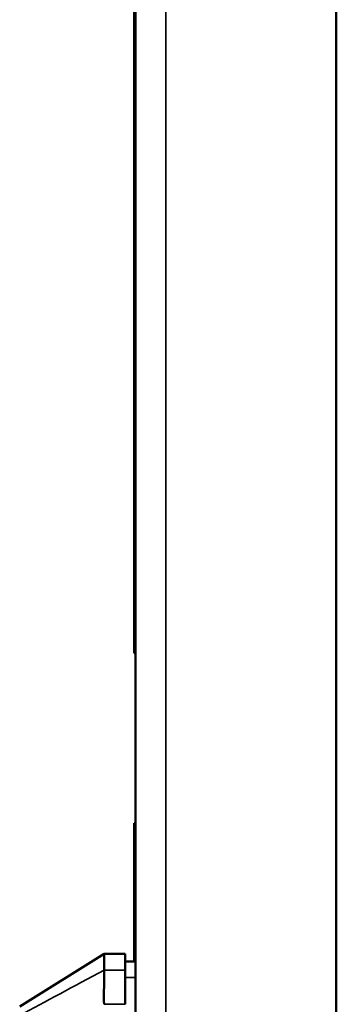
# Model space of a CAD drawing. Header units: inches. Extents: x 0 to 136, y 2 to 86.
# Tile 24 of 37: x 63.76 to 64.94, y 47.3 to 50.98. Entities that reach past the tile are written whole.
import ezdxf

# ---------------------------------------------------------------- set-up
doc = ezdxf.new("R2010")
doc.units = ezdxf.units.IN
doc.header["$LTSCALE"] = 4
doc.header["$MEASUREMENT"] = 0
doc.layers.add('Visible (ANSI)', color=7, linetype='Continuous', lineweight=50)
doc.layers.add('Visible Narrow (ANSI)', color=7, linetype='Continuous', lineweight=35)

msp = doc.modelspace()

# ---------------------------------------------------------------- linework, layer by layer
at = {"layer": 'Visible (ANSI)'}
for p, q in [((64.942, 26.507), (64.942, 65.7568)), ((64.192, 26.5463), (64.192, 65.7175)), ((64.187, 48.6084), (64.187, 53.3313)), ((64.192, 48.6084), (64.187, 48.6084)), ((64.187, 47.9547), (64.187, 47.9723)), ((64.192, 47.9723), (64.187, 47.9723)), ((64.187, 47.4562), (64.187, 47.9547)), ((64.192, 47.9547), (64.187, 47.9547)), ((63.7593, 47.287), (64.0742, 47.4838)), ((64.0742, 47.4228), (64.0742, 47.4838)), ((64.153, 47.4838), (64.0742, 47.4838)), ((64.153, 47.4838), (64.153, 47.4228)), ((64.192, 47.4562), (64.153, 47.4562)), ((64.153, 47.2957), (64.153, 47.4228)), ((64.187, 47.3959), (64.187, 47.3959))]:
    msp.add_line(p, q, dxfattribs=at)
msp.add_open_spline([(64.0742, 47.4228), (64.0742, 47.413), (64.0743, 47.3972), (64.0742, 47.3541), (64.074, 47.3268), (64.0742, 47.2957)], degree=3, knots=[0, 0, 0, 0, 0.2872369, 0.2872369, 0.5811468, 0.5811468, 0.5811468, 0.5811468], dxfattribs=at)
at = {"layer": 'Visible Narrow (ANSI)'}
for p, q in [((64.3054, 65.7568), (64.3054, 26.507)), ((64.0742, 47.4228), (64.153, 47.4228)), ((64.153, 47.3959), (64.192, 47.3959)), ((64.153, 47.2957), (64.0742, 47.2957))]:
    msp.add_line(p, q, dxfattribs=at)
msp.add_open_spline([(63.7593, 47.254), (63.8556, 47.3062), (63.9606, 47.3624), (64.0742, 47.4228)], degree=3, dxfattribs=at)

doc.saveas('drawing.dxf')
